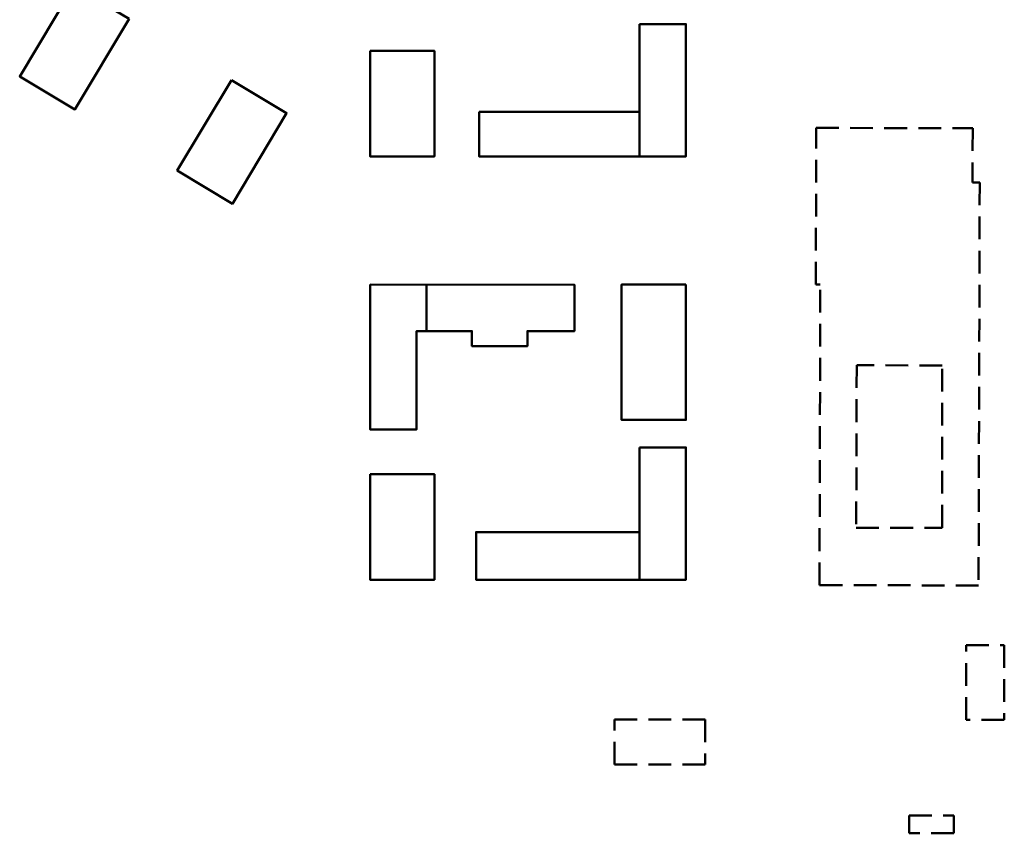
# Model space of a CAD drawing. Header units: millimetres. Extents: x 2204655785 to 2205143108, y 485765510 to 486291538.
# Tile 1 of 156: x 2204812682 to 2205143108, y 485765510 to 486038488. Entities that reach past the tile are written whole.
import ezdxf

# ---------------------------------------------------------------- set-up
doc = ezdxf.new("R2010")
doc.units = ezdxf.units.MM
doc.linetypes.add('DASHEDX2', pattern=[38.1, 25.4, -12.7])

msp = doc.modelspace()

# ---------------------------------------------------------------- linework, layer by layer
at = {"color": 3, "lineweight": 50}
msp.add_line((2204949174, 485949590), (2204949174, 485933994), dxfattribs=at)
for points in [[(2204849387, 486038755), (2204830848, 486049839), (2204812682, 486019455), (2204831222, 486008371), (2204849387, 486038755)], [(2205020655, 486036994), (2205036249, 486036990), (2205036255, 485992594), (2205020655, 485992594), (2205020655, 486036994)], [(2204883719, 486018229), (2204865569, 485987871), (2204884093, 485976761), (2204902258, 486007145), (2204883724, 486018236)], [(2204930262, 485949594), (2204930266, 485900994), (2204945862, 485900994), (2204945862, 485933994), (2204964458, 485934001), (2204964458, 485929001), (2204983058, 485928994), (2204983058, 485933994), (2204998829, 485933994), (2204998829, 485949579), (2204930262, 485949594)], [(2205020658, 485894994), (2205036253, 485894990), (2205036258, 485850594), (2205020658, 485850594), (2205020658, 485894994)]]:
    msp.add_lwpolyline(points, dxfattribs=at)
for points in [[(2204930255, 486027994), (2204951855, 486027994), (2204951855, 485992594), (2204930255, 485992594)], [(2204966858, 486007594), (2205020655, 486007594), (2205020655, 485992594), (2204966858, 485992594)], [(2205036258, 485949594), (2205014658, 485949594), (2205014658, 485904194), (2205036258, 485904194)], [(2204930258, 485885994), (2204951858, 485885994), (2204951858, 485850594), (2204930258, 485850594)], [(2205020658, 485850594), (2204965858, 485850594), (2204965858, 485866594), (2205020658, 485866594)]]:
    msp.add_lwpolyline(points, close=True, dxfattribs=at)
at = {"color": 3, "linetype": 'DASHEDX2', "lineweight": 50, "ltscale": 300}
for points in [[(2205079870, 485949594), (2205079985, 486002198), (2205132507, 486002056), (2205132457, 485983856), (2205134858, 485983849), (2205134472, 485848646), (2205081088, 485848791), (2205081361, 485949591), (2205079870, 485949595)], [(2205093572, 485922558), (2205093424, 485868045), (2205122240, 485868045), (2205122240, 485922479), (2205093572, 485922558)]]:
    msp.add_lwpolyline(points, dxfattribs=at)
for points in [[(2205130304, 485828658), (2205143108, 485828658), (2205143108, 485803595), (2205130304, 485803595)], [(2205012271, 485803689), (2205042728, 485803689), (2205042728, 485788572), (2205012271, 485788572)], [(2205111148, 485771510), (2205126148, 485771510), (2205126148, 485765510), (2205111148, 485765510)]]:
    msp.add_lwpolyline(points, close=True, dxfattribs=at)

doc.saveas('drawing.dxf')
